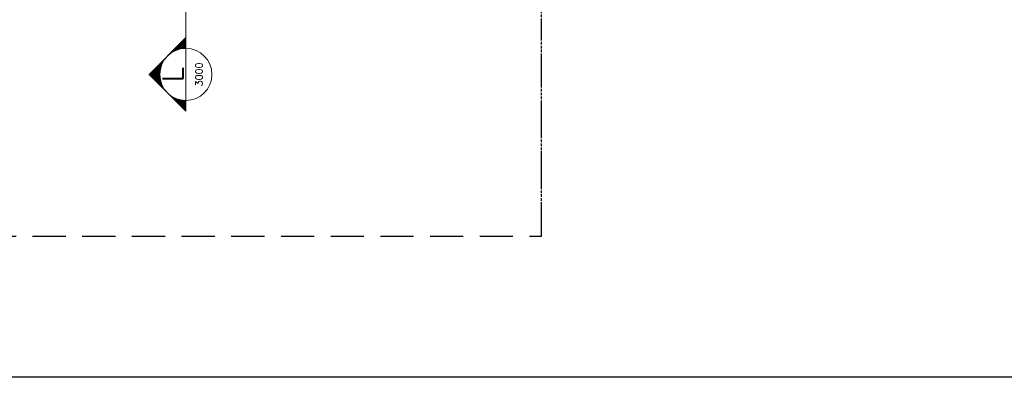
# Model space of a CAD drawing. Header units: millimetres. Extents: x 113048 to 489828, y -130780 to 23393.
# Tile 25 of 98: x 197711 to 216591, y -130780 to -123920. Entities that reach past the tile are written whole.
import ezdxf
from ezdxf.enums import TextEntityAlignment as Align

# ---------------------------------------------------------------- set-up
doc = ezdxf.new("R2010")
doc.units = ezdxf.units.MM
doc.header["$LTSCALE"] = 100
doc.linetypes.add('Hidden', pattern=[9.525, 6.35, -3.175])
doc.linetypes.add('HIDDENX2', pattern=[0.75, 0.5, -0.25])
doc.layers.add('DLN210__', color=7, linetype='Continuous')
doc.layers.add('DLN910__', color=3, linetype='Continuous')
doc.layers.add('MARK', color=7, linetype='Continuous', lineweight=0)
doc.styles.add('romans', font='romans.shx')

# ---------------------------------------------------------------- blocks, each defined once
blk = doc.blocks.new('*X199')
at = {"color": 0}
for p, q in [((56678, 54662), (57210, 54662)), ((56690, 54675), (57197, 54675)), ((56703, 54688), (57185, 54688)), ((56715, 54700), (57172, 54700)), ((56728, 54712), (57160, 54712)), ((56740, 54725), (57147, 54725)), ((56753, 54738), (57135, 54738)), ((56765, 54750), (57122, 54750)), ((56778, 54762), (57110, 54762)), ((56790, 54775), (57097, 54775)), ((56803, 54788), (57085, 54788)), ((56815, 54800), (57072, 54800)), ((56828, 54812), (57060, 54812)), ((56840, 54825), (57047, 54825)), ((56853, 54838), (57035, 54838)), ((56865, 54850), (57022, 54850)), ((56878, 54862), (57010, 54862)), ((56890, 54875), (56997, 54875)), ((56903, 54888), (56985, 54888)), ((56915, 54900), (56972, 54900)), ((56928, 54912), (56960, 54912)), ((56940, 54925), (56947, 54925)), ((56390, 54375), (56391, 54375)), ((56403, 54388), (56403, 54388)), ((56428, 54412), (56428, 54412)), ((56440, 54425), (56442, 54425)), ((56453, 54438), (56456, 54438)), ((56465, 54450), (56471, 54450)), ((56478, 54462), (56487, 54462)), ((56490, 54475), (56503, 54475)), ((56503, 54488), (56521, 54488)), ((56515, 54500), (56540, 54500)), ((56528, 54512), (56560, 54512)), ((56540, 54525), (56582, 54525)), ((56553, 54538), (56606, 54538)), ((56565, 54550), (56632, 54550)), ((56578, 54562), (56661, 54562)), ((56590, 54575), (56694, 54575)), ((56603, 54588), (56732, 54588)), ((56615, 54600), (56781, 54600)), ((56628, 54612), (56853, 54612)), ((56640, 54625), (57247, 54625)), ((56653, 54638), (57235, 54638)), ((56665, 54650), (57222, 54650)), ((57034, 54612), (57260, 54612)), ((57107, 54600), (57272, 54600)), ((57155, 54588), (57285, 54588)), ((57194, 54575), (57297, 54575)), ((57227, 54562), (57310, 54562)), ((57256, 54550), (57322, 54550)), ((57282, 54538), (57335, 54538)), ((57305, 54525), (57347, 54525)), ((57327, 54512), (57360, 54512)), ((57348, 54500), (57372, 54500)), ((57366, 54488), (57385, 54488)), ((57384, 54475), (57397, 54475)), ((57401, 54462), (57410, 54462)), ((57417, 54450), (57422, 54450)), ((57432, 54438), (57435, 54438)), ((57446, 54425), (57447, 54425)), ((57460, 54412), (57460, 54412)), ((57485, 54388), (57485, 54388)), ((57496, 54375), (57497, 54375)), ((56115, 54100), (56231, 54100)), ((56128, 54112), (56235, 54112)), ((56140, 54125), (56239, 54125)), ((56153, 54138), (56244, 54138)), ((56165, 54150), (56249, 54150)), ((56178, 54162), (56254, 54162)), ((56190, 54175), (56260, 54175)), ((56203, 54188), (56265, 54188)), ((56215, 54200), (56271, 54200)), ((56228, 54212), (56278, 54212)), ((56240, 54225), (56284, 54225)), ((56253, 54238), (56291, 54238)), ((56265, 54250), (56298, 54250)), ((56278, 54262), (56306, 54262)), ((56290, 54275), (56314, 54275)), ((56303, 54288), (56322, 54288)), ((56315, 54300), (56331, 54300)), ((56328, 54312), (56340, 54312)), ((56340, 54325), (56349, 54325)), ((56353, 54338), (56359, 54338)), ((56365, 54350), (56369, 54350)), ((56378, 54362), (56380, 54362)), ((57508, 54362), (57510, 54362)), ((57518, 54350), (57522, 54350)), ((57529, 54338), (57535, 54338)), ((57538, 54325), (57547, 54325)), ((57548, 54312), (57560, 54312)), ((57557, 54300), (57572, 54300)), ((57565, 54288), (57585, 54288)), ((57574, 54275), (57597, 54275)), ((57582, 54262), (57610, 54262)), ((57589, 54250), (57622, 54250)), ((57596, 54238), (57635, 54238)), ((57603, 54225), (57647, 54225)), ((57610, 54212), (57660, 54212)), ((57616, 54200), (57672, 54200)), ((57622, 54188), (57685, 54188)), ((57628, 54175), (57697, 54175)), ((57634, 54162), (57710, 54162)), ((57639, 54150), (57722, 54150)), ((57644, 54138), (57735, 54138)), ((57648, 54125), (57747, 54125)), ((57653, 54112), (57760, 54112)), ((57657, 54100), (57772, 54100)), ((55890, 53875), (56194, 53875)), ((55903, 53888), (56194, 53888)), ((55915, 53900), (56194, 53900)), ((55928, 53912), (56195, 53912)), ((55940, 53925), (56196, 53925)), ((55953, 53938), (56197, 53938)), ((55965, 53950), (56198, 53950)), ((55978, 53962), (56200, 53962)), ((55990, 53975), (56201, 53975)), ((56003, 53988), (56203, 53988)), ((56015, 54000), (56206, 54000)), ((56028, 54012), (56208, 54012)), ((56040, 54025), (56210, 54025)), ((56053, 54038), (56213, 54038)), ((56065, 54050), (56216, 54050)), ((56078, 54062), (56219, 54062)), ((56090, 54075), (56223, 54075)), ((56103, 54088), (56227, 54088)), ((57661, 54088), (57785, 54088)), ((57665, 54075), (57797, 54075)), ((57668, 54062), (57810, 54062)), ((57671, 54050), (57822, 54050)), ((57674, 54038), (57835, 54038)), ((57677, 54025), (57847, 54025)), ((57680, 54012), (57860, 54012)), ((57682, 54000), (57872, 54000)), ((57684, 53988), (57885, 53988)), ((57686, 53975), (57897, 53975)), ((57688, 53962), (57910, 53962)), ((57689, 53950), (57922, 53950)), ((57691, 53938), (57935, 53938)), ((57692, 53925), (57947, 53925)), ((57692, 53912), (57960, 53912)), ((57693, 53900), (57972, 53900)), ((57694, 53888), (57985, 53888)), ((57694, 53875), (57997, 53875))]:
    blk.add_line(p, q, dxfattribs=at)
blk = doc.blocks.new('SECHL')
at = {"layer": 'MARK'}
for p, q in [((-3.414, 0), (-2, 1.414)), ((-0.586, 0), (-2, 1.414)), ((-3.414, 0), (0, 0))]:
    blk.add_line(p, q, dxfattribs=at)
for start, end in [(0, 180), (180, 0)]:
    blk.add_arc((-2, 0), 1, start, end, dxfattribs=at)
at = {"layer": 'MARK', "xscale": 0.001333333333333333, "yscale": 0.001333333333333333, "zscale": 0.001333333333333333}
blk.add_blockref('*X199', (-77.925, -71.824), dxfattribs=at)
at = {"layer": 'MARK', "style": 'romans'}
for tag, height, p in [('SECHL1', 0.8, (-2, 0.5)), ('SECHL2', 0.267, (-2, -0.5))]:
    blk.add_attdef(tag, text='', height=height, dxfattribs=at).set_placement(p, align=Align.MIDDLE)

msp = doc.modelspace()

# ---------------------------------------------------------------- linework, layer by layer
at = {"elevation": 1.4}
msp.add_lwpolyline([(258181, -14804.9), (258181, -97779.7), (241181, -97779.7), (241181, -130779.7), (113047.6, -130779.7), (113047.6, -14804.9)], close=True, dxfattribs=at)
at = {"layer": 'DLN210__', "color": 1, "linetype": 'Hidden'}
for p, q in [((207719.7, -128069.8), (207719.7, -123919.8)), ((140809.5, -128069.8), (207719.7, -128069.8))]:
    msp.add_line(p, q, dxfattribs=at)
at = {"layer": 'DLN910__', "linetype": 'HIDDENX2'}
msp.add_line((207719.7, -128069.8), (207719.7, -121538.4), dxfattribs=at)
at = {"layer": 'MARK'}
msp.add_line((200898.2, -124263), (200898.2, -113915.1), dxfattribs=at)

# ---------------------------------------------------------------- block references
at = {"layer": 'MARK', "xscale": 500, "yscale": 500, "zscale": 500, "rotation": 90}
msp.add_blockref('SECHL', (200898.2, -123970.1), dxfattribs=at).add_auto_attribs({'SECHL1': 'L', 'SECHL2': '3000'})

doc.saveas('drawing.dxf')
